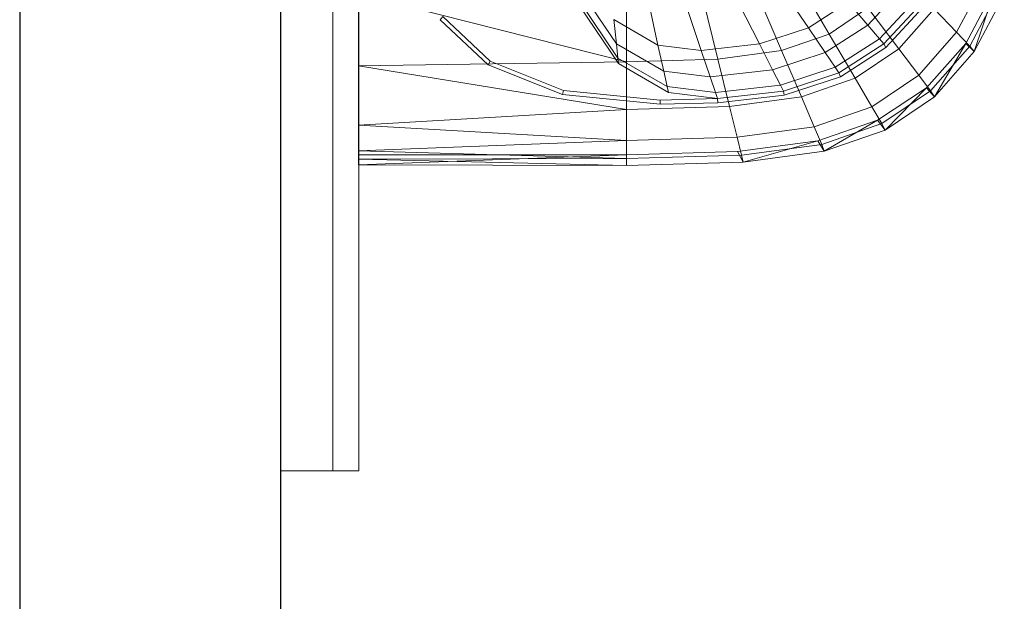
# Model space of a CAD drawing. Header units: metres. Extents: x 391.1 to 427.5, y 12.8 to 28.4.
# Tile 84 of 203: x 403.257 to 403.634, y 27.089 to 27.312. Entities that reach past the tile are written whole.
import ezdxf

# ---------------------------------------------------------------- set-up
doc = ezdxf.new("R2010")
doc.units = ezdxf.units.M
for name, color, linetype, lineweight in [('02_MOBILIARIO', 7, 'Continuous', 18), ('A-DETL-____-MBND', 7, 'Continuous', 18), ('A-GENM-____-OTLN', 7, 'Continuous', 18), ('A-WALL-____-MCUT', 7, 'Continuous', 25), ('A-WALL-____-OTLN', 7, 'Continuous', 25)]:
    doc.layers.add(name, color=color, linetype=linetype, lineweight=lineweight)

# ---------------------------------------------------------------- blocks, each defined once
blk = doc.blocks.new('Family - LONDR55-XX_ZZ-ARQ-CAA-M3D-Londres55-152064-02_FON_P0A')
at = {"layer": 'A-GENM-____-OTLN', "color": 253, "true_color": 0xaaaaaa}
for p, q in [((0.6, 0.03), (0, 0.03)), ((0, 0.03), (0, 0.01)), ((0, 0.03), (0, 0.01)), ((0.6, 0.03), (0, 0.03)), ((0.6, 0.01), (0.6, 0.03)), ((0.6, 0.01), (0.6, 0.03)), ((0.6, 0.01), (0, 0.01)), ((0, 0.01), (0, 0)), ((0, 0), (0, 0.01)), ((0, 0.01), (0.6, 0.01)), ((0, 0.01), (0.6, 0.01)), ((0, 0.01), (0.6, 0.01)), ((0.6, 0), (0.6, 0.01)), ((0.6, 0.01), (0.6, 0)), ((0, 0), (0.6, 0)), ((0.6, 0), (0, 0))]:
    blk.add_line(p, q, dxfattribs=at)
blk = doc.blocks.new('Family - Mirall PA-152065-02_FON_P0A')
blk.add_blockref('Family - LONDR55-XX_ZZ-ARQ-CAA-M3D-Londres55-152064-02_FON_P0A', (0, 0))
blk = doc.blocks.new('Family - Evans PA-152341-02_FON_P0A')
at = {"layer": 'A-WALL-____-MCUT', "color": 253, "true_color": 0xaaaaaa}
for p, q in [((4.42866, 0.1), (2.08, 0.1)), ((2.08, 0), (4.42866, 0))]:
    blk.add_line(p, q, dxfattribs=at)
at = {"layer": 'A-WALL-____-OTLN', "color": 253, "true_color": 0xaaaaaa}
for p, q in [((4.42866, 0.1), (0, 0.1)), ((0, 0), (4.42866, 0))]:
    blk.add_line(p, q, dxfattribs=at)
at = {"layer": 'A-WALL-____-OTLN', "color": 253, "lineweight": 18, "true_color": 0xaaaaaa}
blk.add_line((0, 0), (4.42866, 0), dxfattribs=at)
blk = doc.blocks.new('Family - Rentamans PA-152384-02_FON_P0A')
at = {"layer": 'A-DETL-____-MBND', "color": 253, "true_color": 0xaaaaaa}
for p, q in [((0, 0.36146), (0, 0.00406)), ((0.16597, 0.07496), (0.18036, 0.05043)), ((0.22917, 0.05111), (0.24008, 0.07174)), ((0.1511, 0.06981), (0.1621, 0.04411)), ((0.20839, 0.06817), (0.19518, 0.05382)), ((0.2327, 0.04685), (0.24405, 0.06815)), ((0.23596, 0.04368), (0.24405, 0.06815)), ((0, 0.06579), (0, 0.03818)), ((0, 0.06579), (0.10273, 0.03978)), ((0.09884, 0.04668), (0.08473, 0.0676)), ((0.10273, 0.06628), (0.10273, 0.03978)), ((0.13123, 0.06713), (0.13772, 0.04082)), ((0.16244, 0.06758), (0.17239, 0.05283)), ((0.23426, 0.04581), (0.24562, 0.06727)), ((0.23596, 0.04368), (0.24746, 0.06542)), ((0.09941, 0.0412), (0.08473, 0.06296)), ((0.09963, 0.03908), (0.08473, 0.06117)), ((0.11135, 0.0617), (0.11476, 0.0462)), ((0.14581, 0.06207), (0.15363, 0.04662)), ((0.18765, 0.06261), (0.17239, 0.05283)), ((0.18036, 0.05043), (0.19519, 0.0604)), ((0.18765, 0.06261), (0.19518, 0.05382)), ((0.20704, 0.04473), (0.19519, 0.0604)), ((0.21338, 0.06355), (0.19963, 0.04862)), ((0.2153, 0.06177), (0.20135, 0.04662)), ((0.21621, 0.06056), (0.20212, 0.04526)), ((0.03228, 0.05718), (0.03136, 0.05592)), ((0.05051, 0.04004), (0.03228, 0.05718)), ((0.12606, 0.05985), (0.13135, 0.04411)), ((0.20704, 0.04473), (0.22054, 0.06009)), ((0.22917, 0.05111), (0.22054, 0.06009)), ((0.04977, 0.03861), (0.03136, 0.05592)), ((0.11476, 0.0462), (0.09788, 0.05596)), ((0.09788, 0.05596), (0.09884, 0.04668)), ((0.17239, 0.05283), (0.15363, 0.04662)), ((0.17239, 0.05283), (0.17881, 0.04332)), ((0.19518, 0.05382), (0.17881, 0.04332)), ((0.19518, 0.05382), (0.19963, 0.04862)), ((0.18036, 0.05043), (0.1621, 0.04411)), ((0.18036, 0.05043), (0.1903, 0.03348)), ((0.21467, 0.03462), (0.22917, 0.05111)), ((0.22917, 0.05111), (0.23426, 0.04581)), ((0.11696, 0.0362), (0.09884, 0.04668)), ((0.09884, 0.04668), (0.09941, 0.0412)), ((0.13135, 0.04411), (0.11476, 0.0462)), ((0.11476, 0.0462), (0.11696, 0.0362)), ((0.15363, 0.04662), (0.13135, 0.04411)), ((0.15363, 0.04662), (0.15867, 0.03665)), ((0.19963, 0.04862), (0.1826, 0.0377)), ((0.20135, 0.04662), (0.18406, 0.03553)), ((0.19963, 0.04862), (0.20135, 0.04662)), ((0.20135, 0.04662), (0.20212, 0.04526)), ((0.21762, 0.02983), (0.2327, 0.04685)), ((0.21918, 0.02865), (0.23426, 0.04581)), ((0.22069, 0.0263), (0.2327, 0.04685)), ((0.2327, 0.04685), (0.23596, 0.04368)), ((0.23426, 0.04581), (0.23596, 0.04368)), ((0.13135, 0.04411), (0.13476, 0.03396)), ((0.1621, 0.04411), (0.13772, 0.04082)), ((0.17881, 0.04332), (0.15867, 0.03665)), ((0.1621, 0.04411), (0.16971, 0.02635)), ((0.17881, 0.04332), (0.1826, 0.0377)), ((0.20212, 0.04526), (0.18466, 0.03406)), ((0.1903, 0.03348), (0.20704, 0.04473)), ((0.20704, 0.04473), (0.21467, 0.03462)), ((0.22069, 0.0263), (0.23596, 0.04368)), ((0.10273, 0.03978), (0, 0.03818)), ((0, 0.03818), (0, 0.01543)), ((0, 0.03818), (0.10273, 0.02147)), ((0.05051, 0.04004), (0.04977, 0.03861)), ((0.07816, 0.02729), (0.04977, 0.03861)), ((0.07861, 0.02883), (0.05051, 0.04004)), ((0.11825, 0.0303), (0.09941, 0.0412)), ((0.09941, 0.0412), (0.09963, 0.03908)), ((0.11875, 0.02802), (0.09963, 0.03908)), ((0.13772, 0.04082), (0.10273, 0.03978)), ((0.10273, 0.03978), (0.10273, 0.02147)), ((0.13772, 0.04082), (0.1422, 0.02264)), ((0.13476, 0.03396), (0.11696, 0.0362)), ((0.11696, 0.0362), (0.11825, 0.0303)), ((0.15867, 0.03665), (0.13476, 0.03396)), ((0.13476, 0.03396), (0.13678, 0.02796)), ((0.15867, 0.03665), (0.16165, 0.03076)), ((0.1826, 0.0377), (0.16165, 0.03076)), ((0.18406, 0.03553), (0.1628, 0.0285)), ((0.18466, 0.03406), (0.16318, 0.02695)), ((0.1826, 0.0377), (0.18406, 0.03553)), ((0.18406, 0.03553), (0.18466, 0.03406)), ((0.19671, 0.02256), (0.21467, 0.03462)), ((0.21467, 0.03462), (0.21918, 0.02865)), ((0.13678, 0.02796), (0.11825, 0.0303)), ((0.11825, 0.0303), (0.11875, 0.02802)), ((0.16165, 0.03076), (0.13678, 0.02796)), ((0.16165, 0.03076), (0.1628, 0.0285)), ((0.16971, 0.02635), (0.1903, 0.03348)), ((0.1903, 0.03348), (0.19671, 0.02256)), ((0.07861, 0.02883), (0.07816, 0.02729)), ((0.11557, 0.02353), (0.07816, 0.02729)), ((0.11566, 0.02511), (0.07861, 0.02883)), ((0.13755, 0.02565), (0.11875, 0.02802)), ((0.13678, 0.02796), (0.13755, 0.02565)), ((0.1628, 0.0285), (0.13755, 0.02565)), ((0.16318, 0.02695), (0.13769, 0.02408)), ((0.1628, 0.0285), (0.16318, 0.02695)), ((0.19894, 0.01737), (0.21762, 0.02983)), ((0.2005, 0.0161), (0.21918, 0.02865)), ((0.20176, 0.01359), (0.21762, 0.02983)), ((0.21762, 0.02983), (0.22069, 0.0263)), ((0.21918, 0.02865), (0.22069, 0.0263)), ((0.1422, 0.02264), (0.10273, 0.02147)), ((0.11566, 0.02511), (0.11557, 0.02353)), ((0.13769, 0.02408), (0.11557, 0.02353)), ((0.13755, 0.02565), (0.11566, 0.02511)), ((0.13755, 0.02565), (0.13769, 0.02408)), ((0.16971, 0.02635), (0.1422, 0.02264)), ((0.1422, 0.02264), (0.14508, 0.01092)), ((0.16971, 0.02635), (0.17461, 0.0149)), ((0.20176, 0.01359), (0.22069, 0.0263)), ((0.10273, 0.02147), (0, 0.01543)), ((0.10273, 0.02147), (0.10273, 0.00966)), ((0.17461, 0.0149), (0.19671, 0.02256)), ((0.19671, 0.02256), (0.2005, 0.0161)), ((0, 0.01543), (0, 0.00569)), ((0, 0.01543), (0.10273, 0.00966)), ((0.17596, 0.00947), (0.19894, 0.01737)), ((0.17751, 0.00814), (0.2005, 0.0161)), ((0.17848, 0.00552), (0.19894, 0.01737)), ((0.19894, 0.01737), (0.20176, 0.01359)), ((0.2005, 0.0161), (0.20176, 0.01359)), ((0.14508, 0.01092), (0.17461, 0.0149)), ((0.17461, 0.0149), (0.17751, 0.00814)), ((0.17848, 0.00552), (0.20176, 0.01359)), ((0.10273, 0.00966), (0, 0.00569)), ((0.14508, 0.01092), (0.10273, 0.00966)), ((0.10273, 0.00966), (0.10273, 0.00269)), ((0.14508, 0.01092), (0.14679, 0.004)), ((0.14525, 0.00536), (0.17596, 0.00947)), ((0.14679, 0.004), (0.17751, 0.00814)), ((0.14736, 0.00133), (0.17596, 0.00947)), ((0.17596, 0.00947), (0.17848, 0.00552)), ((0.17751, 0.00814), (0.17848, 0.00552)), ((0, 0.00569), (0, 0.00244)), ((0, 0.00569), (0.10273, 0.00269)), ((0, 0.00406), (0.10273, 0.00411)), ((0, 0.00026), (0.10273, 0.00411)), ((0, 0.00026), (0, 0.00406)), ((0.10273, 0.0041), (0.14525, 0.00536)), ((0.10273, 0.0041), (0.10273, 0)), ((0.10273, 0.00269), (0.14679, 0.004)), ((0.14736, 0.00133), (0.14525, 0.00536)), ((0.14679, 0.004), (0.14736, 0.00133)), ((0.14736, 0.00133), (0.17848, 0.00552)), ((0.10273, 0.00269), (0, 0.00244)), ((0, 0.00244), (0, 0.00026)), ((0, 0.00244), (0.10273, 0)), ((0, 0.00026), (0.10273, 0)), ((0.10273, 0.00269), (0.10273, 0)), ((0.10273, 0), (0.14736, 0.00133))]:
    blk.add_line(p, q, dxfattribs=at)
blk = doc.blocks.new('LONDR55-XX_ZZ-ARQ-CAA-M3D-Londres55_ifc-1-02_FON_P0A')
at = {"layer": '02_MOBILIARIO', "color": 253, "lineweight": 18, "true_color": 0xaaaaaa}
blk.add_blockref('Family - Rentamans PA-152384-02_FON_P0A', (403.38693, 27.25571), dxfattribs=at)
at = {"layer": 'A-GENM-____-OTLN', "color": 253, "lineweight": 18, "true_color": 0xaaaaaa, "rotation": 90}
blk.add_blockref('Family - Mirall PA-152065-02_FON_P0A', (403.38714, 27.13872), dxfattribs=at)
at = {"layer": 'A-WALL-____-OTLN', "color": 253, "lineweight": 18, "true_color": 0xaaaaaa, "rotation": 90}
blk.add_blockref('Family - Evans PA-152341-02_FON_P0A', (403.35714, 23.64959), dxfattribs=at)

msp = doc.modelspace()

# ---------------------------------------------------------------- block references
at = {"lineweight": 5}
msp.add_blockref('LONDR55-XX_ZZ-ARQ-CAA-M3D-Londres55_ifc-1-02_FON_P0A', (0, 0), dxfattribs=at)

doc.saveas('drawing.dxf')
